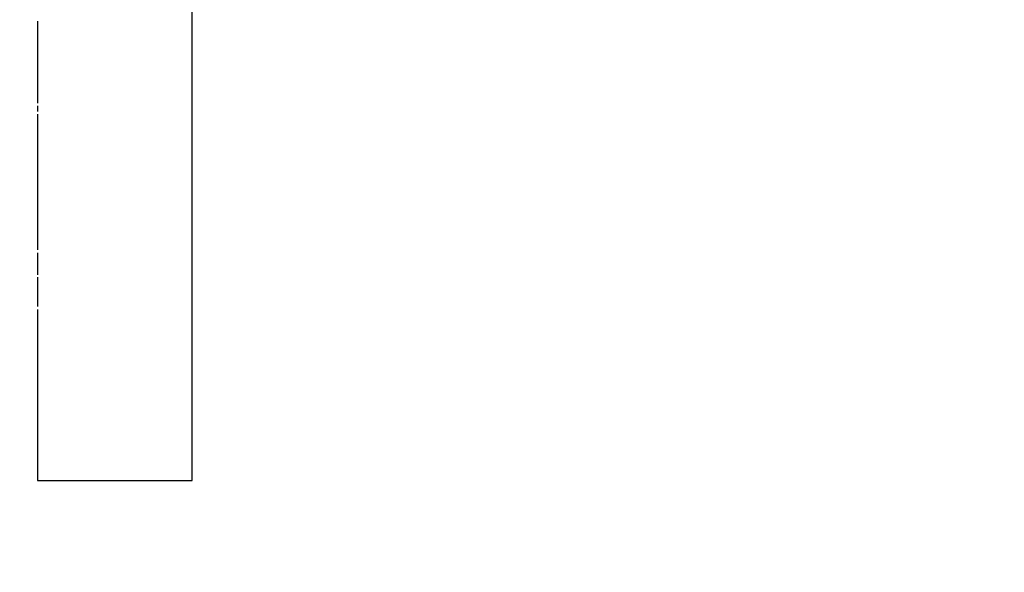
# Paper-space layout 'Sheet' of a CAD drawing. Header units: inches. Extents: x 0.2 to 10.8, y 0.2 to 8.3.
# Tile 158 of 256: x 3.098 to 3.1286, y 4.146 to 4.1631. Entities that reach past the tile are written whole.
import ezdxf

# ---------------------------------------------------------------- set-up
doc = ezdxf.new("R2010")
doc.units = ezdxf.units.IN
doc.header["$MEASUREMENT"] = 0
doc.layers.get('0').update_dxf_attribs({"lineweight": 5})
doc.styles.add('My Text', font='tahoma.ttf')
doc.dimstyles.new('My Dimension - mm [in] (ANSI)$0', dxfattribs={"dimtxt": 0.12, "dimasz": 0.09842519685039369, "dimexe": 0.125, "dimexo": 0.06299999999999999, "dimgap": 0.03149606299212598, "dimtad": 0, "dimlfac": 250, "dimzin": 4, "dimdsep": 46, "dimtxsty": 'My Text', "dimblk": 'Filled-1', "dimcen": 0.09, "dimclrd": 1, "dimclre": 1, "dimclrt": 1, "dimadec": 1, "dimazin": 1, "dimtfac": 1, "dimtofl": 0, "dimtmove": 0, "dimatfit": 3, "dimfxl": 1, "dimtolj": 1, "dimtzin": 4, "dimlwd": -1, "dimlwe": -1, "dimarcsym": 0})

# ---------------------------------------------------------------- blocks, each defined once
blk = doc.blocks.new('*D5')
at = {"color": 1, "true_color": 0xff0000}
for p, q in [((2.780755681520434, 5.679234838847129), (2.780755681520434, 5.777660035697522)), ((3.134363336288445, 5.580809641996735), (2.655755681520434, 5.580809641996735)), ((3.249656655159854, 3.709957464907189), (2.655755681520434, 3.709957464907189)), ((2.780755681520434, 3.611532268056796), (2.780755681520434, 3.513107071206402))]:
    blk.add_line(p, q, dxfattribs=at)
at = {"layer": 'Defpoints', "color": 0}
for p in [(3.197363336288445, 5.580809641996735), (2.780755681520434, 3.709957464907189), (3.312656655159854, 3.709957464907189)]:
    blk.add_point(p, dxfattribs=at)
at = {"color": 1, "true_color": 0xff0000, "insert": (2.780755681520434, 4.645383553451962), "char_height": 0.12, "attachment_point": 5, "rotation": 90, "style": 'My Text'}
blk.add_mtext('\\A1;467.71 mm [18.414 in]', dxfattribs=at)
blk = doc.blocks.new('Filled-1')
blk = doc.blocks.new('*D7')
at = {"color": 1, "true_color": 0xff0000}
for p, q in [((2.885847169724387, 4.510735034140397), (2.885847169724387, 3.015490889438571)), ((4.10887950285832, 4.510735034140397), (4.10887950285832, 3.015490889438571)), ((2.984272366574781, 3.140490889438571), (4.010454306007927, 3.140490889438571)), ((4.10887950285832, 3.140490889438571), (4.20730469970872, 3.140490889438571))]:
    blk.add_line(p, q, dxfattribs=at)
at = {"layer": 'Defpoints', "color": 0}
for p in [(2.885847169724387, 4.573735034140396), (4.10887950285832, 4.573735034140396), (4.10887950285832, 3.140490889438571)]:
    blk.add_point(p, dxfattribs=at)
at = {"color": 1, "true_color": 0xff0000, "insert": (5.07271614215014, 3.140490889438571), "char_height": 0.12, "attachment_point": 5, "style": 'My Text'}
blk.add_mtext('\\A1;305.76 mm [12.038 in]', dxfattribs=at)

psp = doc.layouts.new('Sheet')

# ---------------------------------------------------------------- linework, layer by layer
at = {"color": 0, "linetype": 'ByBlock', "lineweight": -3}
for p, q in [((3.103363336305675, 4.148809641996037), (3.103363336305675, 4.209289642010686)), ((3.098563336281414, 4.163081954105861), (3.098563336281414, 4.160530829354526)), ((3.098563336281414, 4.160451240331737), (3.098563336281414, 4.16027478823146)), ((3.098563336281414, 4.160191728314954), (3.098563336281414, 4.155970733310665)), ((3.098563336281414, 4.155882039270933), (3.098563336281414, 4.155201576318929)), ((3.098563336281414, 4.155129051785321), (3.098563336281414, 4.154213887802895)), ((3.098563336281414, 4.154123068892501), (3.098563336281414, 4.148809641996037)), ((3.098563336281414, 4.148809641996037), (3.103363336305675, 4.148809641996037))]:
    psp.add_line(p, q, dxfattribs=at)

# ---------------------------------------------------------------- dimensions: what is measured, and where the dimension line sits
dim = psp.add_linear_dim(base=(2.780755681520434, 3.709957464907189), p1=(3.197363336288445, 5.580809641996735), p2=(3.312656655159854, 3.709957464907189), angle=90, dimstyle='My Dimension - mm [in] (ANSI)$0', override={"dimpost": ' mm'})
dim.commit()
dim.dimension.update_dxf_attribs({"geometry": '*D5', "text_midpoint": (2.780755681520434, 4.645383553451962)})
dim = psp.add_linear_dim(base=(4.10887950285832, 3.140490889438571), p1=(2.885847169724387, 4.573735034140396), p2=(4.10887950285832, 4.573735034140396), dimstyle='My Dimension - mm [in] (ANSI)$0', override={"dimpost": ' mm'})
dim.commit()
dim.dimension.update_dxf_attribs({"geometry": '*D7', "text_midpoint": (5.07271614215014, 3.140490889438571), "dimtype": 160})

doc.saveas('drawing.dxf')
